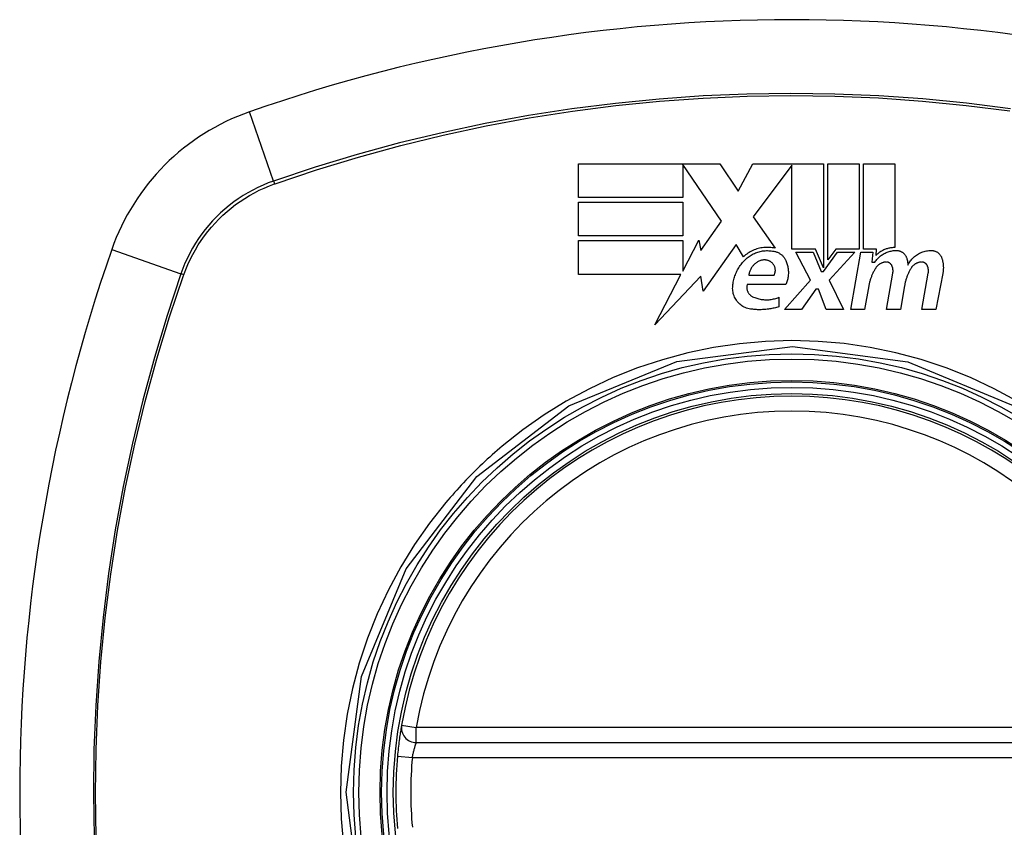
# Model space of a CAD drawing. Header units: inches. Extents: x 11 to 112, y 7 to 76.
# Tile 19 of 47: x 66.773 to 67.551, y 31.688 to 32.326. Entities that reach past the tile are written whole.
import ezdxf

# ---------------------------------------------------------------- set-up
doc = ezdxf.new("R2010")
doc.units = ezdxf.units.IN
doc.header["$MEASUREMENT"] = 0
doc.layers.add('Visible Edges(ANSI)', color=7, linetype='Continuous', lineweight=25)
doc.layers.add('Visible Tangent Edges(ANSI)', color=7, linetype='Continuous', lineweight=25)

msp = doc.modelspace()

# ---------------------------------------------------------------- linework, layer by layer
at = {"layer": 'Visible Edges(ANSI)'}
for p, q in [((67.21489, 32.18575), (67.21489, 32.2125)), ((67.21489, 32.2125), (67.32639, 32.2125)), ((67.32789, 32.16725), (67.29714, 32.21199)), ((67.29714, 32.21199), (67.29714, 32.18575)), ((67.32639, 32.2125), (67.34107, 32.19074)), ((67.34107, 32.19074), (67.35264, 32.2125)), ((67.35264, 32.2125), (67.40839, 32.2125)), ((67.38339, 32.21146), (67.35289, 32.17063)), ((67.38339, 32.14513), (67.38339, 32.21146)), ((67.40839, 32.2125), (67.40839, 32.1304)), ((67.41189, 32.1365), (67.41189, 32.2125)), ((67.41189, 32.2125), (67.43664, 32.2125)), ((67.43664, 32.2125), (67.43664, 32.14513)), ((67.44014, 32.14513), (67.44014, 32.2125)), ((67.44014, 32.2125), (67.46489, 32.2125)), ((67.46489, 32.2125), (67.46489, 32.14625)), ((67.29714, 32.18575), (67.21489, 32.18575)), ((67.21489, 32.1555), (67.21489, 32.18225)), ((67.21489, 32.18225), (67.29714, 32.18225)), ((67.29714, 32.18225), (67.29714, 32.1555)), ((67.35289, 32.17063), (67.37014, 32.14575)), ((67.31152, 32.14387), (67.32789, 32.16725)), ((67.29714, 32.1555), (67.21489, 32.1555)), ((67.21489, 32.125), (67.21489, 32.15175)), ((67.21489, 32.15175), (67.29714, 32.15175)), ((67.29714, 32.12776), (67.30989, 32.15225)), ((67.29714, 32.15175), (67.29714, 32.12776)), ((67.30989, 32.15225), (67.31152, 32.14387)), ((67.33939, 32.14863), (67.31321, 32.11192)), ((67.34518, 32.139), (67.33939, 32.14863)), ((67.40214, 32.14513), (67.38339, 32.14513)), ((67.39814, 32.1205), (67.38664, 32.14275)), ((67.38664, 32.14275), (67.40014, 32.14275)), ((67.40014, 32.14275), (67.40664, 32.12744)), ((67.40839, 32.1304), (67.40214, 32.14513)), ((67.40839, 32.12744), (67.41952, 32.14275)), ((67.41816, 32.14513), (67.41189, 32.1365)), ((67.43314, 32.14275), (67.41289, 32.12065)), ((67.43664, 32.14513), (67.41816, 32.14513)), ((67.41952, 32.14275), (67.43314, 32.14275)), ((67.42989, 32.09725), (67.43792, 32.14275)), ((67.43792, 32.14275), (67.44739, 32.14275)), ((67.45039, 32.14513), (67.44014, 32.14513)), ((67.44739, 32.14275), (67.44669, 32.13475)), ((67.44995, 32.14), (67.45039, 32.14513)), ((67.44669, 32.13475), (67.44911, 32.13475)), ((67.29571, 32.125), (67.21489, 32.125)), ((67.27502, 32.08525), (67.29571, 32.125)), ((67.31155, 32.12375), (67.27502, 32.08525)), ((67.31321, 32.11192), (67.31155, 32.12375)), ((67.34939, 32.1245), (67.36939, 32.1245)), ((67.40664, 32.12744), (67.40839, 32.12744)), ((67.45814, 32.09725), (67.46321, 32.126)), ((67.48614, 32.09725), (67.49121, 32.126)), ((67.50269, 32.12582), (67.49714, 32.09725)), ((67.37864, 32.117), (67.34814, 32.117)), ((67.37764, 32.09725), (67.39814, 32.1205)), ((67.41289, 32.12065), (67.42414, 32.09725)), ((67.4442, 32.116), (67.44089, 32.09725)), ((67.47245, 32.116), (67.46914, 32.09725)), ((67.37314, 32.107), (67.37314, 32.0995)), ((67.40239, 32.1135), (67.39114, 32.09725)), ((67.40439, 32.1135), (67.40239, 32.1135)), ((67.41064, 32.09725), (67.40439, 32.1135)), ((67.39114, 32.09725), (67.37764, 32.09725)), ((67.42414, 32.09725), (67.41064, 32.09725)), ((67.44089, 32.09725), (67.42989, 32.09725)), ((67.46914, 32.09725), (67.45814, 32.09725)), ((67.49714, 32.09725), (67.48614, 32.09725)), ((67.08659, 31.75537), (67.6802, 31.75537))]:
    msp.add_line(p, q, dxfattribs=at)
at = {"layer": 'Visible Edges(ANSI)', "flags": 128}
for points in [[(67.37014, 32.14575), (67.36904, 32.14598), (67.36793, 32.14616), (67.36681, 32.1463), (67.36569, 32.1464), (67.36456, 32.14644), (67.36343, 32.14644), (67.3623, 32.14639), (67.36117, 32.1463), (67.36005, 32.14616), (67.35893, 32.14598), (67.35783, 32.14575), (67.35674, 32.14547), (67.35566, 32.14515), (67.35459, 32.14479), (67.35354, 32.14438), (67.35252, 32.14394), (67.35151, 32.14345), (67.35053, 32.14292), (67.34957, 32.14236), (67.34863, 32.14176), (67.34773, 32.14112), (67.34685, 32.14045), (67.346, 32.13974), (67.34518, 32.139)], [(67.46489, 32.14625), (67.46419, 32.14625), (67.46348, 32.14623), (67.46278, 32.14618), (67.46208, 32.14611), (67.46138, 32.14601), (67.46069, 32.14589), (67.46, 32.14575), (67.45932, 32.14558), (67.45865, 32.14539), (67.45799, 32.14518), (67.45734, 32.14494), (67.45669, 32.14468), (67.45606, 32.1444), (67.45543, 32.14409), (67.45482, 32.14377), (67.45422, 32.14342), (67.45363, 32.14306), (67.45306, 32.14268), (67.4525, 32.14227), (67.45196, 32.14185), (67.45143, 32.14142), (67.45092, 32.14096), (67.45042, 32.14049), (67.44995, 32.14)], [(67.34664, 32.13681), (67.34735, 32.13746), (67.34807, 32.13809), (67.34882, 32.13869), (67.34959, 32.13926), (67.35039, 32.1398), (67.35121, 32.14032), (67.35205, 32.1408), (67.35291, 32.14125), (67.35379, 32.14166), (67.35469, 32.14204), (67.3556, 32.14239), (67.35652, 32.1427), (67.35746, 32.14297), (67.3584, 32.14321), (67.35936, 32.14341), (67.36033, 32.14358), (67.3613, 32.1437), (67.36228, 32.14379), (67.36326, 32.14384), (67.36424, 32.14385), (67.36522, 32.14382), (67.3662, 32.14375), (67.36718, 32.14365), (67.36814, 32.1435)], [(67.36814, 32.1435), (67.36872, 32.14344), (67.36929, 32.14335), (67.36985, 32.14324), (67.37041, 32.1431), (67.37096, 32.14293), (67.3715, 32.14274), (67.37203, 32.14253), (67.37255, 32.1423), (67.37306, 32.14204), (67.37355, 32.14176), (67.37403, 32.14146), (67.37449, 32.14114), (67.37494, 32.1408), (67.37537, 32.14044), (67.37579, 32.14006), (67.37619, 32.13966), (67.37656, 32.13925), (67.37692, 32.13883), (67.37726, 32.13839), (67.37758, 32.13793), (67.37788, 32.13747), (67.37816, 32.13699), (67.37841, 32.1365), (67.37864, 32.136)], [(67.44911, 32.13475), (67.44957, 32.13544), (67.45006, 32.1361), (67.45057, 32.13675), (67.45111, 32.13738), (67.45168, 32.13798), (67.45227, 32.13856), (67.45289, 32.13912), (67.45353, 32.13965), (67.4542, 32.14016), (67.45489, 32.14064), (67.4556, 32.14109), (67.45633, 32.14151), (67.45708, 32.1419), (67.45785, 32.14226), (67.45863, 32.14259), (67.45943, 32.14288), (67.46024, 32.14314), (67.46106, 32.14337), (67.46189, 32.14356), (67.46273, 32.14372), (67.46358, 32.14384), (67.46443, 32.14392), (67.46529, 32.14397), (67.46614, 32.14398)], [(67.46614, 32.14398), (67.4666, 32.14396), (67.46705, 32.14392), (67.4675, 32.14386), (67.46794, 32.14377), (67.46838, 32.14366), (67.46881, 32.14352), (67.46923, 32.14336), (67.46965, 32.14318), (67.47005, 32.14298), (67.47044, 32.14276), (67.47082, 32.14252), (67.47118, 32.14226), (67.47153, 32.14198), (67.47186, 32.14168), (67.47217, 32.14137), (67.47247, 32.14104), (67.47275, 32.1407), (67.47301, 32.14034), (67.47325, 32.13998), (67.47347, 32.1396), (67.47367, 32.13921), (67.47385, 32.13882), (67.47401, 32.13841), (67.47414, 32.138)], [(67.47414, 32.138), (67.47421, 32.13778), (67.47428, 32.13755), (67.47434, 32.13733), (67.4744, 32.1371), (67.47446, 32.13687), (67.47452, 32.13665), (67.47457, 32.13642), (67.47462, 32.13619), (67.47467, 32.13596), (67.47472, 32.13573), (67.47476, 32.1355), (67.47481, 32.13528), (67.47485, 32.13505), (67.47489, 32.13482), (67.47492, 32.13459), (67.47496, 32.13435), (67.47499, 32.13412), (67.47502, 32.13389), (67.47504, 32.13366), (67.47507, 32.13343), (67.47509, 32.1332), (67.47511, 32.13297), (67.47513, 32.13273), (67.47514, 32.1325)], [(67.47514, 32.1325), (67.47557, 32.13333), (67.47604, 32.13414), (67.47655, 32.13493), (67.47709, 32.1357), (67.47767, 32.13644), (67.47828, 32.13716), (67.47893, 32.13785), (67.4796, 32.13851), (67.48031, 32.13914), (67.48105, 32.13974), (67.48182, 32.1403), (67.48262, 32.14083), (67.48344, 32.14132), (67.48429, 32.14177), (67.48516, 32.14219), (67.48605, 32.14256), (67.48695, 32.14289), (67.48788, 32.14318), (67.48882, 32.14343), (67.48977, 32.14363), (67.49073, 32.14379), (67.49169, 32.1439), (67.49267, 32.14396), (67.49364, 32.14398)], [(67.49364, 32.14398), (67.4941, 32.14396), (67.49456, 32.14392), (67.49502, 32.14386), (67.49547, 32.14378), (67.49592, 32.14367), (67.49636, 32.14353), (67.49679, 32.14338), (67.49721, 32.1432), (67.49762, 32.143), (67.49802, 32.14278), (67.49841, 32.14254), (67.49878, 32.14228), (67.49914, 32.142), (67.49948, 32.1417), (67.49981, 32.14139), (67.50012, 32.14106), (67.50041, 32.14072), (67.50068, 32.14036), (67.50093, 32.13999), (67.50117, 32.13961), (67.50138, 32.13922), (67.50157, 32.13883), (67.50174, 32.13842), (67.50189, 32.138)], [(67.50189, 32.138), (67.50205, 32.13751), (67.5022, 32.13701), (67.50234, 32.13651), (67.50247, 32.13601), (67.50258, 32.13551), (67.50268, 32.135), (67.50278, 32.1345), (67.50286, 32.13399), (67.50293, 32.13348), (67.50299, 32.13297), (67.50304, 32.13246), (67.50308, 32.13194), (67.50311, 32.13143), (67.50313, 32.13092), (67.50313, 32.1304), (67.50313, 32.12989), (67.50311, 32.12938), (67.50308, 32.12886), (67.50304, 32.12835), (67.503, 32.12784), (67.50294, 32.12733), (67.50286, 32.12683), (67.50278, 32.12632), (67.50269, 32.12582)], [(67.33664, 32.115), (67.33672, 32.11601), (67.33683, 32.11702), (67.33697, 32.11802), (67.33713, 32.11902), (67.33733, 32.12001), (67.33756, 32.121), (67.33782, 32.12198), (67.33811, 32.12295), (67.33843, 32.12391), (67.33878, 32.12487), (67.33916, 32.12582), (67.33956, 32.12675), (67.34, 32.12768), (67.34047, 32.12859), (67.34097, 32.12949), (67.34149, 32.13037), (67.34204, 32.13124), (67.34262, 32.13209), (67.34322, 32.13292), (67.34386, 32.13374), (67.34451, 32.13454), (67.3452, 32.13531), (67.34591, 32.13607), (67.34664, 32.13681)], [(67.35864, 32.136), (67.35802, 32.13577), (67.35741, 32.1355), (67.35682, 32.13521), (67.35624, 32.13489), (67.35568, 32.13455), (67.35514, 32.13418), (67.35461, 32.13378), (67.35411, 32.13336), (67.35363, 32.13292), (67.35316, 32.13246), (67.35273, 32.13198), (67.35231, 32.13148), (67.35192, 32.13097), (67.35156, 32.13044), (67.35122, 32.12989), (67.35091, 32.12933), (67.35062, 32.12876), (67.35036, 32.12817), (67.35013, 32.12758), (67.34993, 32.12698), (67.34975, 32.12637), (67.34961, 32.12575), (67.34949, 32.12513), (67.34939, 32.1245)], [(67.36739, 32.1345), (67.36709, 32.13473), (67.36678, 32.13495), (67.36646, 32.13516), (67.36613, 32.13535), (67.36579, 32.13553), (67.36545, 32.1357), (67.36509, 32.13585), (67.36473, 32.13599), (67.36437, 32.13611), (67.364, 32.13622), (67.36362, 32.13631), (67.36324, 32.13638), (67.36286, 32.13644), (67.36247, 32.13648), (67.36208, 32.13651), (67.36169, 32.13652), (67.3613, 32.13651), (67.36092, 32.13649), (67.36053, 32.13645), (67.36014, 32.13639), (67.35976, 32.13632), (67.35938, 32.13623), (67.35901, 32.13612), (67.35864, 32.136)], [(67.36939, 32.1245), (67.3696, 32.12491), (67.36979, 32.12534), (67.36995, 32.12577), (67.37008, 32.12621), (67.37019, 32.12666), (67.37027, 32.12711), (67.37033, 32.12756), (67.37036, 32.12802), (67.37036, 32.12847), (67.37034, 32.12893), (67.37029, 32.12938), (67.37021, 32.12984), (67.37011, 32.13028), (67.36998, 32.13072), (67.36983, 32.13116), (67.36966, 32.13158), (67.36945, 32.132), (67.36923, 32.1324), (67.36898, 32.13279), (67.3687, 32.13317), (67.36841, 32.13353), (67.36809, 32.13387), (67.36775, 32.13419), (67.36739, 32.1345)], [(67.37864, 32.136), (67.37896, 32.13525), (67.37925, 32.13448), (67.37952, 32.13371), (67.37976, 32.13293), (67.37996, 32.13214), (67.38015, 32.13134), (67.3803, 32.13054), (67.38043, 32.12974), (67.38052, 32.12893), (67.38059, 32.12812), (67.38064, 32.12731), (67.38065, 32.1265), (67.38064, 32.12568), (67.38059, 32.12487), (67.38052, 32.12406), (67.38043, 32.12325), (67.3803, 32.12245), (67.38015, 32.12165), (67.37996, 32.12086), (67.37975, 32.12007), (67.37952, 32.11929), (67.37925, 32.11852), (67.37896, 32.11776), (67.37864, 32.117)], [(67.44964, 32.13004), (67.44931, 32.1295), (67.44898, 32.12895), (67.44866, 32.1284), (67.44836, 32.12785), (67.44806, 32.12729), (67.44777, 32.12673), (67.44749, 32.12616), (67.44722, 32.12559), (67.44695, 32.12502), (67.4467, 32.12444), (67.44646, 32.12385), (67.44623, 32.12327), (67.44601, 32.12268), (67.44579, 32.12209), (67.44559, 32.12149), (67.4454, 32.12089), (67.44521, 32.12029), (67.44504, 32.11968), (67.44487, 32.11908), (67.44472, 32.11847), (67.44457, 32.11785), (67.44444, 32.11724), (67.44432, 32.11662), (67.4442, 32.116)], [(67.45741, 32.13485), (67.45701, 32.1348), (67.45661, 32.13474), (67.45622, 32.13466), (67.45583, 32.13456), (67.45545, 32.13445), (67.45507, 32.13433), (67.4547, 32.13419), (67.45433, 32.13404), (67.45397, 32.13388), (67.45362, 32.1337), (67.45327, 32.13351), (67.45293, 32.13331), (67.4526, 32.13309), (67.45228, 32.13286), (67.45197, 32.13262), (67.45167, 32.13237), (67.45138, 32.13211), (67.4511, 32.13184), (67.45083, 32.13156), (67.45057, 32.13128), (67.45032, 32.13098), (67.45008, 32.13067), (67.44986, 32.13036), (67.44964, 32.13004)], [(67.46252, 32.13188), (67.46241, 32.13211), (67.46229, 32.13234), (67.46215, 32.13256), (67.46201, 32.13277), (67.46185, 32.13298), (67.46169, 32.13318), (67.46151, 32.13337), (67.46132, 32.13356), (67.46112, 32.13373), (67.46092, 32.13389), (67.4607, 32.13404), (67.46048, 32.13418), (67.46025, 32.13431), (67.46001, 32.13443), (67.45976, 32.13453), (67.45951, 32.13462), (67.45926, 32.1347), (67.459, 32.13476), (67.45874, 32.13481), (67.45847, 32.13485), (67.45821, 32.13487), (67.45794, 32.13488), (67.45767, 32.13487), (67.45741, 32.13485)], [(67.46321, 32.126), (67.46325, 32.12625), (67.46329, 32.12649), (67.46332, 32.12674), (67.46334, 32.12699), (67.46336, 32.12724), (67.46337, 32.12749), (67.46337, 32.12774), (67.46337, 32.12798), (67.46336, 32.12823), (67.46335, 32.12848), (67.46333, 32.12873), (67.4633, 32.12898), (67.46327, 32.12923), (67.46323, 32.12948), (67.46318, 32.12972), (67.46313, 32.12997), (67.46308, 32.13021), (67.46302, 32.13045), (67.46295, 32.1307), (67.46287, 32.13094), (67.46279, 32.13117), (67.46271, 32.13141), (67.46261, 32.13164), (67.46252, 32.13188)], [(67.47764, 32.13004), (67.47732, 32.12949), (67.477, 32.12895), (67.4767, 32.1284), (67.4764, 32.12784), (67.47611, 32.12728), (67.47583, 32.12672), (67.47556, 32.12615), (67.4753, 32.12558), (67.47505, 32.12501), (67.47481, 32.12443), (67.47458, 32.12385), (67.47436, 32.12326), (67.47415, 32.12267), (67.47394, 32.12208), (67.47375, 32.12148), (67.47357, 32.12088), (67.47339, 32.12028), (67.47323, 32.11968), (67.47307, 32.11907), (67.47293, 32.11846), (67.4728, 32.11785), (67.47267, 32.11724), (67.47256, 32.11662), (67.47245, 32.116)], [(67.48539, 32.13485), (67.485, 32.1348), (67.4846, 32.13474), (67.48421, 32.13466), (67.48382, 32.13456), (67.48344, 32.13445), (67.48306, 32.13433), (67.48269, 32.13419), (67.48232, 32.13404), (67.48196, 32.13388), (67.48161, 32.1337), (67.48126, 32.13351), (67.48093, 32.1333), (67.4806, 32.13309), (67.48028, 32.13286), (67.47997, 32.13262), (67.47967, 32.13237), (67.47937, 32.13211), (67.47909, 32.13184), (67.47882, 32.13156), (67.47857, 32.13128), (67.47832, 32.13098), (67.47808, 32.13067), (67.47786, 32.13036), (67.47764, 32.13004)], [(67.49051, 32.13188), (67.4904, 32.13211), (67.49028, 32.13234), (67.49015, 32.13256), (67.49, 32.13278), (67.48985, 32.13299), (67.48968, 32.13319), (67.4895, 32.13338), (67.48931, 32.13356), (67.48911, 32.13373), (67.48891, 32.13389), (67.48869, 32.13405), (67.48847, 32.13419), (67.48823, 32.13432), (67.488, 32.13443), (67.48775, 32.13454), (67.4875, 32.13463), (67.48724, 32.1347), (67.48698, 32.13477), (67.48672, 32.13482), (67.48646, 32.13485), (67.48619, 32.13487), (67.48592, 32.13488), (67.48566, 32.13487), (67.48539, 32.13485)], [(67.49121, 32.126), (67.49125, 32.12625), (67.49128, 32.12649), (67.49131, 32.12674), (67.49133, 32.12699), (67.49135, 32.12724), (67.49136, 32.12749), (67.49136, 32.12773), (67.49136, 32.12798), (67.49135, 32.12823), (67.49134, 32.12848), (67.49132, 32.12873), (67.49129, 32.12898), (67.49126, 32.12923), (67.49122, 32.12947), (67.49118, 32.12972), (67.49113, 32.12997), (67.49107, 32.13021), (67.49101, 32.13045), (67.49094, 32.13069), (67.49087, 32.13093), (67.49079, 32.13117), (67.4907, 32.13141), (67.49061, 32.13164), (67.49051, 32.13188)], [(67.35064, 32.09775), (67.34961, 32.09794), (67.3486, 32.09819), (67.3476, 32.0985), (67.34663, 32.09888), (67.34569, 32.09932), (67.34478, 32.09981), (67.3439, 32.10036), (67.34307, 32.10096), (67.34227, 32.1016), (67.34152, 32.1023), (67.34082, 32.10303), (67.34017, 32.10381), (67.33957, 32.10461), (67.33902, 32.10546), (67.33852, 32.10633), (67.33808, 32.10723), (67.33769, 32.10816), (67.33737, 32.1091), (67.3371, 32.11006), (67.33689, 32.11103), (67.33674, 32.11202), (67.33665, 32.11301), (67.33662, 32.114), (67.33664, 32.115)], [(67.34814, 32.117), (67.34802, 32.11655), (67.34793, 32.11609), (67.34787, 32.11563), (67.34783, 32.11516), (67.34782, 32.11469), (67.34783, 32.11423), (67.34788, 32.11376), (67.34795, 32.1133), (67.34804, 32.11284), (67.34817, 32.11239), (67.34831, 32.11195), (67.34849, 32.11152), (67.34869, 32.11109), (67.34892, 32.11068), (67.34917, 32.11028), (67.34944, 32.1099), (67.34974, 32.10953), (67.35006, 32.10918), (67.3504, 32.10884), (67.35077, 32.10853), (67.35115, 32.10824), (67.35155, 32.10797), (67.35196, 32.10772), (67.35239, 32.1075)], [(67.35239, 32.1075), (67.3532, 32.10714), (67.35402, 32.1068), (67.35485, 32.10649), (67.35569, 32.10621), (67.35654, 32.10596), (67.3574, 32.10574), (67.35827, 32.10555), (67.35915, 32.10539), (67.36003, 32.10526), (67.36091, 32.10516), (67.36181, 32.10509), (67.3627, 32.10505), (67.36359, 32.10505), (67.36449, 32.10507), (67.36538, 32.10513), (67.36627, 32.10521), (67.36716, 32.10533), (67.36804, 32.10548), (67.36891, 32.10566), (67.36978, 32.10587), (67.37064, 32.10611), (67.37148, 32.10638), (67.37232, 32.10667), (67.37314, 32.107)], [(67.37314, 32.0995), (67.37224, 32.09923), (67.37133, 32.09897), (67.37041, 32.09873), (67.36949, 32.09851), (67.36857, 32.0983), (67.36764, 32.09812), (67.36671, 32.09795), (67.36577, 32.09779), (67.36483, 32.09766), (67.36389, 32.09754), (67.36294, 32.09744), (67.362, 32.09736), (67.36105, 32.09729), (67.3601, 32.09724), (67.35915, 32.09721), (67.3582, 32.0972), (67.35725, 32.09721), (67.3563, 32.09723), (67.35536, 32.09728), (67.35441, 32.09734), (67.35347, 32.09741), (67.35252, 32.09751), (67.35158, 32.09762), (67.35064, 32.09775)], [(67.07495, 31.76918), (67.07495, 31.76913), (67.07492, 31.76897), (67.07487, 31.76871), (67.07481, 31.76834), (67.07473, 31.76788), (67.07464, 31.76731), (67.07453, 31.76665), (67.07441, 31.76589), (67.07427, 31.76504), (67.07412, 31.7641), (67.07396, 31.76308), (67.0738, 31.76198), (67.07363, 31.76081), (67.07345, 31.75957), (67.07327, 31.75826), (67.07309, 31.7569), (67.0729, 31.75548), (67.07272, 31.75402), (67.07254, 31.75253), (67.07237, 31.75099), (67.07219, 31.74943), (67.07203, 31.74784), (67.07187, 31.74624), (67.07172, 31.74463)]]:
    msp.add_lwpolyline(points, dxfattribs=at)
at = {"layer": 'Visible Edges(ANSI)'}
for radius in [0.31988, 0.31496]:
    msp.add_circle((67.38339, 31.716), radius, dxfattribs=at)
for centre, radius, start, end in [((67.38339, 31.02702), 1.29921, 70.73366, 109.26634), ((67.01316, 32.08623), 0.17717, 109.26634, 160.73366), ((68.07237, 31.716), 1.29921, 160.73366, 199.26634), ((67.38339, 31.716), 0.31299, 9.78402, 170.21598), ((67.08659, 31.76718), 0.01181, 170.21598, 270), ((67.38339, 31.716), 0.31299, 174.74991, 185.25009)]:
    msp.add_arc(centre, radius, start, end, dxfattribs=at)
at = {"layer": 'Visible Tangent Edges(ANSI)'}
for p, q in [((66.97381, 32.19881), (66.95471, 32.25347)), ((66.97459, 32.19655), (66.97506, 32.19672)), ((66.84592, 32.14468), (66.90058, 32.12558)), ((66.90267, 32.12433), (66.90284, 32.1248)), ((67.07495, 31.76918), (67.08659, 31.76718)), ((67.08659, 31.75537), (67.08659, 31.76718)), ((67.6802, 31.76718), (67.08659, 31.76718)), ((67.07172, 31.74463), (67.08348, 31.74355)), ((67.08348, 31.74355), (67.68331, 31.74355))]:
    msp.add_line(p, q, dxfattribs=at)
at = {"layer": 'Visible Tangent Edges(ANSI)', "flags": 128}
for points in [[(67.55617, 32.25597), (67.52153, 32.26032), (67.48682, 32.26369), (67.45207, 32.26609), (67.41734, 32.26752), (67.38261, 32.26798), (67.3479, 32.26748), (67.31319, 32.26601), (67.27853, 32.26357), (67.24395, 32.26017), (67.2095, 32.25581), (67.1752, 32.2505), (67.14108, 32.24424), (67.10714, 32.23702), (67.07341, 32.22887), (67.03994, 32.21978), (67.00673, 32.20976), (66.97381, 32.19881)], [(66.97506, 32.19672), (67.00785, 32.20771), (67.04093, 32.21778), (67.07429, 32.22692), (67.1079, 32.23513), (67.14174, 32.24239), (67.17576, 32.2487), (67.20995, 32.25406), (67.24431, 32.25845), (67.2788, 32.26188), (67.31337, 32.26434), (67.34798, 32.26583), (67.38261, 32.26634), (67.41725, 32.26587), (67.4519, 32.26443), (67.48655, 32.26201), (67.52118, 32.2586), (67.55572, 32.25422)], [(66.97381, 32.19881), (66.96962, 32.19728), (66.96548, 32.19559), (66.96142, 32.19374), (66.95742, 32.19174), (66.95351, 32.18959), (66.94967, 32.18729), (66.94593, 32.18485), (66.94229, 32.18227), (66.93874, 32.17956), (66.9353, 32.17671), (66.93197, 32.17374), (66.92875, 32.17064), (66.92565, 32.16742), (66.92267, 32.16409), (66.91983, 32.16065), (66.91712, 32.1571), (66.91454, 32.15345), (66.9121, 32.14971), (66.90981, 32.14588), (66.90765, 32.14196), (66.90565, 32.13797), (66.9038, 32.13391), (66.90211, 32.12977), (66.90058, 32.12558)], [(66.90284, 32.1248), (66.90438, 32.1289), (66.90607, 32.13293), (66.90791, 32.13689), (66.9099, 32.14079), (66.91202, 32.14461), (66.91429, 32.14834), (66.91669, 32.15199), (66.91922, 32.15555), (66.92188, 32.15902), (66.92467, 32.16238), (66.92758, 32.16563), (66.93061, 32.16878), (66.93376, 32.17181), (66.93701, 32.17472), (66.94037, 32.17751), (66.94383, 32.18017), (66.94739, 32.1827), (66.95104, 32.18511), (66.95478, 32.18737), (66.9586, 32.1895), (66.96249, 32.19148), (66.96646, 32.19332), (66.97049, 32.19501), (66.97459, 32.19655)], [(66.90058, 32.12558), (66.88962, 32.09263), (66.87958, 32.05933), (66.87045, 32.0257), (66.86226, 31.99179), (66.85502, 31.95764), (66.84874, 31.92329), (66.84342, 31.88877), (66.83907, 31.85413), (66.8357, 31.81942), (66.8333, 31.78468), (66.83187, 31.74994), (66.83141, 31.71521), (66.83191, 31.6805)], [(66.83356, 31.68058), (66.83305, 31.71521), (66.83352, 31.74985), (66.83496, 31.7845), (66.83738, 31.81916), (66.84079, 31.85378), (66.84517, 31.88832), (66.85053, 31.92273), (66.85687, 31.95698), (66.86416, 31.99103), (66.8724, 32.02482), (66.88157, 32.05833), (66.89167, 32.0915), (66.90267, 32.12433)], [(67.55952, 31.41079), (67.47436, 31.37567), (67.38294, 31.36379), (67.29176, 31.37588), (67.20656, 31.4112), (67.13388, 31.46704), (67.07822, 31.5398), (67.04314, 31.62488), (67.03116, 31.71629), (67.04323, 31.80755), (67.07853, 31.89267), (67.13444, 31.96552), (67.20727, 32.02121), (67.2924, 32.05629), (67.38381, 32.06823), (67.47504, 32.05614), (67.56017, 32.02082)], [(67.56154, 32.02498), (67.54332, 32.03482), (67.52454, 32.0436), (67.50525, 32.05128), (67.48554, 32.05782), (67.46552, 32.06319), (67.44523, 32.06738), (67.42475, 32.07039), (67.40411, 32.0722), (67.38337, 32.0728), (67.36259, 32.07219), (67.3419, 32.07037), (67.32138, 32.06734), (67.30107, 32.06312), (67.28106, 32.05774), (67.2614, 32.05121), (67.24215, 32.04355), (67.22337, 32.03478), (67.20514, 32.02493), (67.18756, 32.01407), (67.17068, 32.00223), (67.15452, 31.98945)], [(67.15452, 31.98945), (67.15251, 31.98776), (67.15052, 31.98605), (67.14854, 31.98432), (67.14657, 31.98258), (67.14461, 31.98082), (67.14266, 31.97906), (67.14073, 31.97727), (67.13881, 31.97547), (67.13691, 31.97366), (67.13501, 31.97184), (67.13313, 31.97), (67.13127, 31.96814), (67.12941, 31.96628), (67.12757, 31.9644), (67.12575, 31.9625), (67.12393, 31.9606), (67.12213, 31.95868), (67.12035, 31.95674), (67.11858, 31.9548), (67.11682, 31.95284), (67.11508, 31.95086), (67.11335, 31.94888), (67.11164, 31.94688), (67.10994, 31.94487)], [(67.10994, 31.94487), (67.09713, 31.92866), (67.08527, 31.91172), (67.0744, 31.89409), (67.06455, 31.87584), (67.05576, 31.85705), (67.04809, 31.83778), (67.04156, 31.8181), (67.03619, 31.79808), (67.032, 31.7778), (67.029, 31.7573), (67.02719, 31.73665), (67.02659, 31.7159), (67.0272, 31.69513), (67.02904, 31.67444)], [(67.08348, 31.74355), (67.08362, 31.74432), (67.08378, 31.74509), (67.08394, 31.74586), (67.0841, 31.74661), (67.08427, 31.74735), (67.08445, 31.74807), (67.08462, 31.74877), (67.0848, 31.74946), (67.08497, 31.75011), (67.08515, 31.75074), (67.08532, 31.75134), (67.08548, 31.7519), (67.08564, 31.75243), (67.08579, 31.75292), (67.08593, 31.75337), (67.08607, 31.75378), (67.08618, 31.75415), (67.08629, 31.75447), (67.08638, 31.75474), (67.08645, 31.75496), (67.08651, 31.75514), (67.08656, 31.75526), (67.08659, 31.75534), (67.08659, 31.75537)]]:
    msp.add_lwpolyline(points, dxfattribs=at)
at = {"layer": 'Visible Tangent Edges(ANSI)'}
for radius in [0.34636, 0.34222, 0.32539, 0.3242]:
    msp.add_circle((67.38339, 31.716), radius, dxfattribs=at)
for start, end in [(9.78402, 170.21598), (174.74991, 185.25009)]:
    msp.add_arc((67.38339, 31.716), 0.30118, start, end, dxfattribs=at)
for centre, major_axis, start_param, end_param in [((66.97544, 32.19417), (-0.00321, 0.00931), 1.046967, 1.310674), ((66.90522, 32.12395), (0.00931, -0.00321), 1.830918, 2.094625)]:
    msp.add_ellipse(centre, major_axis=major_axis, ratio=0.002592, start_param=start_param, end_param=end_param, dxfattribs=at)

doc.saveas('drawing.dxf')
